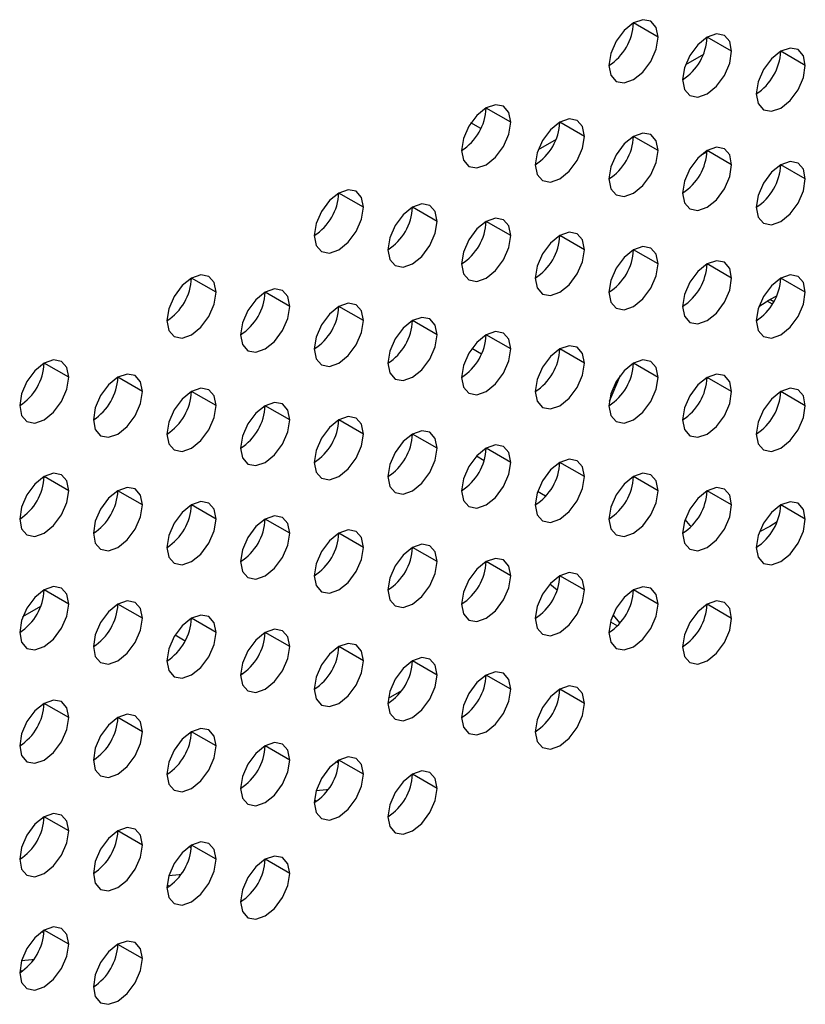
# Model space of a CAD drawing. Header units: millimetres. Extents: x 0 to 1118, y 0 to 864.
# Tile 186 of 256: x 984.95 to 987.21, y 659.52 to 662.35. Entities that reach past the tile are written whole.
import ezdxf

# ---------------------------------------------------------------- set-up
doc = ezdxf.new("R2010")
doc.units = ezdxf.units.MM

msp = doc.modelspace()

# ---------------------------------------------------------------- linework, layer by layer
at = {"color": 7, "linetype": 'Continuous', "lineweight": 25}
for p, q in [((986.7871, 662.3024), (986.7164, 662.3433)), ((986.9992, 662.2616), (986.9285, 662.3024)), ((987.2114, 662.2207), (987.1407, 662.2616)), ((986.9177, 662.2527), (986.866, 662.2229)), ((986.3628, 662.0575), (986.2921, 662.0983)), ((986.277, 662.0391), (986.2484, 662.0556)), ((986.575, 662.0167), (986.5043, 662.0575)), ((986.4934, 662.0078), (986.4418, 661.978)), ((986.7871, 661.9758), (986.7164, 662.0166)), ((986.9992, 661.935), (986.9285, 661.9758)), ((986.9101, 661.9623), (986.9285, 661.972)), ((987.2114, 661.8941), (987.1407, 661.935)), ((985.9386, 661.8126), (985.8679, 661.8534)), ((986.1507, 661.7717), (986.08, 661.8126)), ((986.3628, 661.7309), (986.2921, 661.7717)), ((986.575, 661.6901), (986.5043, 661.7309)), ((986.7871, 661.6492), (986.7164, 661.69)), ((986.9992, 661.6084), (986.9285, 661.6492)), ((985.5143, 661.5677), (985.4436, 661.6085)), ((987.2114, 661.5675), (987.1407, 661.6083)), ((985.7265, 661.5268), (985.6557, 661.5676)), ((985.9386, 661.486), (985.8679, 661.5268)), ((987.1166, 661.533), (987.1011, 661.5419)), ((986.1507, 661.4451), (986.08, 661.486)), ((986.3628, 661.4043), (986.2921, 661.4451)), ((986.2786, 661.3893), (986.2506, 661.4055)), ((986.575, 661.3634), (986.5043, 661.4043)), ((985.0901, 661.3228), (985.0193, 661.3636)), ((986.7871, 661.3226), (986.7164, 661.3634)), ((985.3022, 661.2819), (985.2315, 661.3227)), ((986.6779, 661.328), (986.6464, 661.2527)), ((986.9992, 661.2817), (986.9285, 661.3226)), ((985.5143, 661.2411), (985.4436, 661.2819)), ((987.2114, 661.2409), (987.1407, 661.2817)), ((985.7265, 661.2002), (985.6557, 661.241)), ((985.9386, 661.1594), (985.8679, 661.2002)), ((986.1507, 661.1185), (986.08, 661.1593)), ((986.3628, 661.0777), (986.2921, 661.1185)), ((986.575, 661.0368), (986.5043, 661.0776)), ((985.0901, 660.9961), (985.0193, 661.037)), ((986.7871, 660.996), (986.7164, 661.0368)), ((985.3022, 660.9553), (985.2315, 660.9961)), ((986.9992, 660.9551), (986.9285, 660.9959)), ((985.5143, 660.9144), (985.4436, 660.9553)), ((987.2114, 660.9143), (987.1407, 660.9551)), ((985.7265, 660.8736), (985.6557, 660.9144)), ((985.9386, 660.8327), (985.8679, 660.8736)), ((986.1507, 660.7919), (986.08, 660.8327)), ((986.3628, 660.7511), (986.2921, 660.7919)), ((986.4966, 660.7095), (986.4754, 660.7272)), ((986.575, 660.7102), (986.5043, 660.751)), ((985.0901, 660.6695), (985.0193, 660.7103)), ((986.7871, 660.6694), (986.7164, 660.7102)), ((984.9578, 660.6334), (985.0096, 660.6633)), ((985.3022, 660.6287), (985.2315, 660.6695)), ((986.9992, 660.6285), (986.9285, 660.6693)), ((985.5143, 660.5878), (985.4436, 660.6286)), ((986.6501, 660.6187), (986.6703, 660.6071)), ((986.657, 660.6385), (986.6774, 660.6147)), ((985.7265, 660.547), (985.6557, 660.5878)), ((985.4252, 660.563), (985.396, 660.5799)), ((985.9386, 660.5061), (985.8679, 660.547)), ((986.1507, 660.4653), (986.08, 660.5061)), ((985.5896, 660.4681), (985.5852, 660.4706)), ((986.3628, 660.4244), (986.2921, 660.4653)), ((986.575, 660.3836), (986.5043, 660.4244)), ((985.0901, 660.3429), (985.0193, 660.3837)), ((985.3022, 660.3021), (985.2315, 660.3429)), ((985.5143, 660.2612), (985.4436, 660.302)), ((985.7265, 660.2204), (985.6557, 660.2612)), ((985.9386, 660.1795), (985.8679, 660.2203)), ((985.8676, 660.2127), (985.8587, 660.2144)), ((986.1507, 660.1387), (986.08, 660.1795)), ((985.7974, 660.1046), (985.8053, 660.1031)), ((985.0901, 660.0163), (985.0193, 660.0571)), ((985.3022, 659.9754), (985.2315, 660.0163)), ((985.4433, 659.9678), (985.4345, 659.9695)), ((985.5143, 659.9346), (985.4436, 659.9754)), ((985.7265, 659.8937), (985.6557, 659.9346)), ((985.3731, 659.8597), (985.3811, 659.8582)), ((985.0191, 659.7229), (985.0102, 659.7245)), ((985.0901, 659.6897), (985.0193, 659.7305)), ((985.3022, 659.6488), (985.2315, 659.6896)), ((984.9489, 659.6148), (984.9568, 659.6133))]:
    msp.add_line(p, q, dxfattribs=at)
at = {"color": 8, "linetype": 'Continuous', "lineweight": 25}
for p, q in [((987.1206, 661.5397), (987.1088, 661.5465)), ((986.2863, 661.0825), (986.2639, 661.0954)), ((986.4635, 660.9802), (986.4402, 660.9936)), ((986.0484, 660.4198), (986.0103, 660.3978))]:
    msp.add_line(p, q, dxfattribs=at)
at = {"color": 7, "linetype": 'Continuous', "lineweight": 25, "flags": 128}
for points in [[(986.7871, 662.3024), (986.7817, 662.3306), (986.7664, 662.3482), (986.7435, 662.3527), (986.7164, 662.3433), (986.6893, 662.3214), (986.6664, 662.2905), (986.6511, 662.2552), (986.6457, 662.2208)], [(986.6457, 662.2208), (986.6511, 662.1927), (986.6664, 662.175), (986.6893, 662.1706), (986.7164, 662.18), (986.7435, 662.2018), (986.7664, 662.2327), (986.7817, 662.2681), (986.7871, 662.3024)], [(986.9992, 662.2616), (986.9939, 662.2897), (986.9785, 662.3074), (986.9556, 662.3118), (986.9285, 662.3024), (986.9015, 662.2806), (986.8785, 662.2496), (986.8632, 662.2143), (986.8578, 662.18)], [(986.8578, 662.18), (986.8632, 662.1518), (986.8785, 662.1342), (986.9015, 662.1297), (986.9285, 662.1391), (986.9556, 662.161), (986.9785, 662.1919), (986.9939, 662.2272), (986.9992, 662.2616)], [(987.2114, 662.2207), (987.206, 662.2489), (987.1907, 662.2665), (987.1677, 662.271), (987.1407, 662.2616), (987.1136, 662.2397), (987.0907, 662.2088), (987.0753, 662.1735), (987.07, 662.1391)], [(987.07, 662.1391), (987.0753, 662.111), (987.0907, 662.0933), (987.1136, 662.0889), (987.1407, 662.0983), (987.1677, 662.1201), (987.1907, 662.1511), (987.206, 662.1864), (987.2114, 662.2207)], [(986.3628, 662.0575), (986.3575, 662.0857), (986.3421, 662.1033), (986.3192, 662.1078), (986.2921, 662.0984), (986.2651, 662.0765), (986.2421, 662.0456), (986.2268, 662.0102), (986.2214, 661.9759)], [(986.575, 662.0167), (986.5696, 662.0448), (986.5543, 662.0625), (986.5313, 662.0669), (986.5043, 662.0575), (986.4772, 662.0357), (986.4543, 662.0047), (986.4389, 661.9694), (986.4336, 661.935)], [(986.2214, 661.9759), (986.2268, 661.9477), (986.2421, 661.9301), (986.2651, 661.9256), (986.2921, 661.935), (986.3192, 661.9569), (986.3421, 661.9878), (986.3575, 662.0232), (986.3628, 662.0575)], [(986.4336, 661.935), (986.4389, 661.9069), (986.4543, 661.8892), (986.4772, 661.8848), (986.5043, 661.8942), (986.5313, 661.916), (986.5543, 661.947), (986.5696, 661.9823), (986.575, 662.0167)], [(986.7871, 661.9758), (986.7817, 662.004), (986.7664, 662.0216), (986.7435, 662.0261), (986.7164, 662.0167), (986.6893, 661.9948), (986.6664, 661.9639), (986.6511, 661.9285), (986.6457, 661.8942)], [(986.6457, 661.8942), (986.6511, 661.866), (986.6664, 661.8484), (986.6893, 661.8439), (986.7164, 661.8534), (986.7435, 661.8752), (986.7664, 661.9061), (986.7817, 661.9415), (986.7871, 661.9758)], [(986.9992, 661.935), (986.9939, 661.9631), (986.9785, 661.9808), (986.9556, 661.9852), (986.9285, 661.9758), (986.9015, 661.954), (986.8785, 661.923), (986.8632, 661.8877), (986.8578, 661.8533)], [(986.8578, 661.8533), (986.8632, 661.8252), (986.8785, 661.8076), (986.9015, 661.8031), (986.9285, 661.8125), (986.9556, 661.8343), (986.9785, 661.8653), (986.9939, 661.9006), (986.9992, 661.935)], [(987.2114, 661.8941), (987.206, 661.9223), (987.1907, 661.9399), (987.1677, 661.9444), (987.1407, 661.935), (987.1136, 661.9131), (987.0907, 661.8822), (987.0753, 661.8468), (987.07, 661.8125)], [(987.07, 661.8125), (987.0753, 661.7843), (987.0907, 661.7667), (987.1136, 661.7623), (987.1407, 661.7717), (987.1677, 661.7935), (987.1907, 661.8244), (987.206, 661.8598), (987.2114, 661.8941)], [(985.9386, 661.8126), (985.9332, 661.8407), (985.9179, 661.8584), (985.8949, 661.8628), (985.8679, 661.8534), (985.8408, 661.8316), (985.8179, 661.8006), (985.8025, 661.7653), (985.7972, 661.731)], [(985.7972, 661.731), (985.8025, 661.7028), (985.8179, 661.6852), (985.8408, 661.6807), (985.8679, 661.6901), (985.8949, 661.712), (985.9179, 661.7429), (985.9332, 661.7782), (985.9386, 661.8126)], [(986.1507, 661.7717), (986.1453, 661.7999), (986.13, 661.8175), (986.1071, 661.822), (986.08, 661.8126), (986.0529, 661.7907), (986.03, 661.7598), (986.0147, 661.7245), (986.0093, 661.6901)], [(986.3628, 661.7309), (986.3575, 661.759), (986.3421, 661.7767), (986.3192, 661.7811), (986.2921, 661.7717), (986.2651, 661.7499), (986.2421, 661.719), (986.2268, 661.6836), (986.2214, 661.6493)], [(986.0093, 661.6901), (986.0147, 661.662), (986.03, 661.6443), (986.0529, 661.6399), (986.08, 661.6493), (986.1071, 661.6711), (986.13, 661.7021), (986.1453, 661.7374), (986.1507, 661.7717)], [(986.2214, 661.6493), (986.2268, 661.6211), (986.2421, 661.6035), (986.2651, 661.599), (986.2921, 661.6084), (986.3192, 661.6303), (986.3421, 661.6612), (986.3575, 661.6965), (986.3628, 661.7309)], [(986.575, 661.6901), (986.5696, 661.7182), (986.5543, 661.7358), (986.5313, 661.7403), (986.5043, 661.7309), (986.4772, 661.7091), (986.4543, 661.6781), (986.4389, 661.6428), (986.4336, 661.6084)], [(986.7871, 661.6492), (986.7817, 661.6773), (986.7664, 661.695), (986.7435, 661.6994), (986.7164, 661.69), (986.6893, 661.6682), (986.6664, 661.6373), (986.6511, 661.6019), (986.6457, 661.5676)], [(986.4336, 661.6084), (986.4389, 661.5803), (986.4543, 661.5626), (986.4772, 661.5582), (986.5043, 661.5676), (986.5313, 661.5894), (986.5543, 661.6204), (986.5696, 661.6557), (986.575, 661.6901)], [(986.6457, 661.5676), (986.6511, 661.5394), (986.6664, 661.5218), (986.6893, 661.5173), (986.7164, 661.5267), (986.7435, 661.5486), (986.7664, 661.5795), (986.7817, 661.6149), (986.7871, 661.6492)], [(986.9992, 661.6084), (986.9939, 661.6365), (986.9785, 661.6541), (986.9556, 661.6586), (986.9285, 661.6492), (986.9015, 661.6274), (986.8785, 661.5964), (986.8632, 661.5611), (986.8578, 661.5267)], [(985.5143, 661.5677), (985.5089, 661.5958), (985.4936, 661.6135), (985.4707, 661.6179), (985.4436, 661.6085), (985.4165, 661.5867), (985.3936, 661.5557), (985.3783, 661.5204), (985.3729, 661.486)], [(986.8578, 661.5267), (986.8632, 661.4986), (986.8785, 661.4809), (986.9015, 661.4765), (986.9285, 661.4859), (986.9556, 661.5077), (986.9785, 661.5387), (986.9939, 661.574), (986.9992, 661.6084)], [(987.2114, 661.5675), (987.206, 661.5957), (987.1907, 661.6133), (987.1677, 661.6178), (987.1407, 661.6083), (987.1136, 661.5865), (987.0907, 661.5556), (987.0753, 661.5202), (987.07, 661.4859)], [(985.3729, 661.486), (985.3783, 661.4579), (985.3936, 661.4403), (985.4165, 661.4358), (985.4436, 661.4452), (985.4707, 661.467), (985.4936, 661.498), (985.5089, 661.5333), (985.5143, 661.5677)], [(985.7265, 661.5268), (985.7211, 661.555), (985.7057, 661.5726), (985.6828, 661.5771), (985.6557, 661.5677), (985.6287, 661.5458), (985.6057, 661.5149), (985.5904, 661.4795), (985.585, 661.4452)], [(987.07, 661.4859), (987.0753, 661.4577), (987.0907, 661.4401), (987.1136, 661.4356), (987.1407, 661.445), (987.1677, 661.4669), (987.1907, 661.4978), (987.206, 661.5332), (987.2114, 661.5675)], [(987.0773, 661.5263), (987.1088, 661.5465), (987.1294, 661.5575)], [(985.585, 661.4452), (985.5904, 661.417), (985.6057, 661.3994), (985.6287, 661.3949), (985.6557, 661.4044), (985.6828, 661.4262), (985.7057, 661.4571), (985.7211, 661.4925), (985.7265, 661.5268)], [(985.9386, 661.486), (985.9332, 661.5141), (985.9179, 661.5318), (985.8949, 661.5362), (985.8679, 661.5268), (985.8408, 661.505), (985.8179, 661.474), (985.8025, 661.4387), (985.7972, 661.4043)], [(986.1507, 661.4451), (986.1453, 661.4733), (986.13, 661.4909), (986.1071, 661.4954), (986.08, 661.486), (986.0529, 661.4641), (986.03, 661.4332), (986.0147, 661.3978), (986.0093, 661.3635)], [(985.7972, 661.4043), (985.8025, 661.3762), (985.8179, 661.3586), (985.8408, 661.3541), (985.8679, 661.3635), (985.8949, 661.3853), (985.9179, 661.4163), (985.9332, 661.4516), (985.9386, 661.486)], [(986.0093, 661.3635), (986.0147, 661.3354), (986.03, 661.3177), (986.0529, 661.3133), (986.08, 661.3227), (986.1071, 661.3445), (986.13, 661.3754), (986.1453, 661.4108), (986.1507, 661.4451)], [(986.3628, 661.4043), (986.3575, 661.4324), (986.3421, 661.4501), (986.3192, 661.4545), (986.2921, 661.4451), (986.2651, 661.4233), (986.2421, 661.3923), (986.2268, 661.357), (986.2214, 661.3226)], [(986.575, 661.3634), (986.5696, 661.3916), (986.5543, 661.4092), (986.5313, 661.4137), (986.5043, 661.4043), (986.4772, 661.3824), (986.4543, 661.3515), (986.4389, 661.3162), (986.4336, 661.2818)], [(986.2214, 661.3226), (986.2268, 661.2945), (986.2421, 661.2769), (986.2651, 661.2724), (986.2921, 661.2818), (986.3192, 661.3036), (986.3421, 661.3346), (986.3575, 661.3699), (986.3628, 661.4043)], [(985.0901, 661.3228), (985.0847, 661.3509), (985.0693, 661.3685), (985.0464, 661.373), (985.0193, 661.3636), (984.9923, 661.3417), (984.9693, 661.3108), (984.954, 661.2755), (984.9486, 661.2411)], [(986.4336, 661.2818), (986.4389, 661.2537), (986.4543, 661.236), (986.4772, 661.2316), (986.5043, 661.241), (986.5313, 661.2628), (986.5543, 661.2937), (986.5696, 661.3291), (986.575, 661.3634)], [(986.7871, 661.3226), (986.7817, 661.3507), (986.7664, 661.3684), (986.7435, 661.3728), (986.7164, 661.3634), (986.6893, 661.3416), (986.6664, 661.3106), (986.6511, 661.2753), (986.6457, 661.241)], [(984.9486, 661.2411), (984.954, 661.213), (984.9693, 661.1953), (984.9923, 661.1909), (985.0193, 661.2003), (985.0464, 661.2221), (985.0693, 661.2531), (985.0847, 661.2884), (985.0901, 661.3228)], [(985.3022, 661.2819), (985.2968, 661.31), (985.2815, 661.3277), (985.2585, 661.3321), (985.2315, 661.3227), (985.2044, 661.3009), (985.1815, 661.27), (985.1661, 661.2346), (985.1608, 661.2003)], [(986.6457, 661.241), (986.6511, 661.2128), (986.6664, 661.1952), (986.6893, 661.1907), (986.7164, 661.2001), (986.7435, 661.222), (986.7664, 661.2529), (986.7817, 661.2882), (986.7871, 661.3226)], [(986.9992, 661.2817), (986.9939, 661.3099), (986.9785, 661.3275), (986.9556, 661.332), (986.9285, 661.3226), (986.9015, 661.3007), (986.8785, 661.2698), (986.8632, 661.2345), (986.8578, 661.2001)], [(985.1608, 661.2003), (985.1661, 661.1721), (985.1815, 661.1545), (985.2044, 661.15), (985.2315, 661.1594), (985.2585, 661.1813), (985.2815, 661.2122), (985.2968, 661.2475), (985.3022, 661.2819)], [(985.5143, 661.2411), (985.5089, 661.2692), (985.4936, 661.2868), (985.4707, 661.2913), (985.4436, 661.2819), (985.4165, 661.2601), (985.3936, 661.2291), (985.3783, 661.1938), (985.3729, 661.1594)], [(986.8578, 661.2001), (986.8632, 661.172), (986.8785, 661.1543), (986.9015, 661.1499), (986.9285, 661.1593), (986.9556, 661.1811), (986.9785, 661.2121), (986.9939, 661.2474), (986.9992, 661.2817)], [(987.2114, 661.2409), (987.206, 661.269), (987.1907, 661.2867), (987.1677, 661.2911), (987.1407, 661.2817), (987.1136, 661.2599), (987.0907, 661.229), (987.0753, 661.1936), (987.07, 661.1593)], [(985.3729, 661.1594), (985.3783, 661.1313), (985.3936, 661.1136), (985.4165, 661.1092), (985.4436, 661.1186), (985.4707, 661.1404), (985.4936, 661.1714), (985.5089, 661.2067), (985.5143, 661.2411)], [(985.7265, 661.2002), (985.7211, 661.2284), (985.7057, 661.246), (985.6828, 661.2504), (985.6557, 661.241), (985.6287, 661.2192), (985.6057, 661.1883), (985.5904, 661.1529), (985.585, 661.1186)], [(987.07, 661.1593), (987.0753, 661.1311), (987.0907, 661.1135), (987.1136, 661.109), (987.1407, 661.1184), (987.1677, 661.1403), (987.1907, 661.1712), (987.206, 661.2065), (987.2114, 661.2409)], [(985.9386, 661.1594), (985.9332, 661.1875), (985.9179, 661.2051), (985.8949, 661.2096), (985.8679, 661.2002), (985.8408, 661.1784), (985.8179, 661.1474), (985.8025, 661.1121), (985.7972, 661.0777)], [(985.585, 661.1186), (985.5904, 661.0904), (985.6057, 661.0728), (985.6287, 661.0683), (985.6557, 661.0777), (985.6828, 661.0996), (985.7057, 661.1305), (985.7211, 661.1659), (985.7265, 661.2002)], [(985.7972, 661.0777), (985.8025, 661.0496), (985.8179, 661.0319), (985.8408, 661.0275), (985.8679, 661.0369), (985.8949, 661.0587), (985.9179, 661.0897), (985.9332, 661.125), (985.9386, 661.1594)], [(986.1507, 661.1185), (986.1453, 661.1467), (986.13, 661.1643), (986.1071, 661.1688), (986.08, 661.1594), (986.0529, 661.1375), (986.03, 661.1066), (986.0147, 661.0712), (986.0093, 661.0369)], [(986.3628, 661.0777), (986.3575, 661.1058), (986.3421, 661.1235), (986.3192, 661.1279), (986.2921, 661.1185), (986.2651, 661.0967), (986.2421, 661.0657), (986.2268, 661.0304), (986.2214, 660.996)], [(986.0093, 661.0369), (986.0147, 661.0087), (986.03, 660.9911), (986.0529, 660.9866), (986.08, 660.996), (986.1071, 661.0179), (986.13, 661.0488), (986.1453, 661.0842), (986.1507, 661.1185)], [(986.2214, 660.996), (986.2268, 660.9679), (986.2421, 660.9502), (986.2651, 660.9458), (986.2921, 660.9552), (986.3192, 660.977), (986.3421, 661.008), (986.3575, 661.0433), (986.3628, 661.0777)], [(986.575, 661.0368), (986.5696, 661.065), (986.5543, 661.0826), (986.5313, 661.0871), (986.5043, 661.0777), (986.4772, 661.0558), (986.4543, 661.0249), (986.4389, 660.9895), (986.4336, 660.9552)], [(985.0901, 660.9961), (985.0847, 661.0243), (985.0693, 661.0419), (985.0464, 661.0464), (985.0193, 661.037), (984.9923, 661.0151), (984.9693, 660.9842), (984.954, 660.9488), (984.9486, 660.9145)], [(986.7871, 660.996), (986.7817, 661.0241), (986.7664, 661.0418), (986.7435, 661.0462), (986.7164, 661.0368), (986.6893, 661.015), (986.6664, 660.984), (986.6511, 660.9487), (986.6457, 660.9143)], [(986.4336, 660.9552), (986.4389, 660.927), (986.4543, 660.9094), (986.4772, 660.9049), (986.5043, 660.9143), (986.5313, 660.9362), (986.5543, 660.9671), (986.5696, 661.0025), (986.575, 661.0368)], [(984.9486, 660.9145), (984.954, 660.8864), (984.9693, 660.8687), (984.9923, 660.8643), (985.0193, 660.8737), (985.0464, 660.8955), (985.0693, 660.9264), (985.0847, 660.9618), (985.0901, 660.9961)], [(985.3022, 660.9553), (985.2968, 660.9834), (985.2815, 661.0011), (985.2585, 661.0055), (985.2315, 660.9961), (985.2044, 660.9743), (985.1815, 660.9433), (985.1661, 660.908), (985.1608, 660.8736)], [(986.6457, 660.9143), (986.6511, 660.8862), (986.6664, 660.8686), (986.6893, 660.8641), (986.7164, 660.8735), (986.7435, 660.8953), (986.7664, 660.9263), (986.7817, 660.9616), (986.7871, 660.996)], [(986.9992, 660.9551), (986.9939, 660.9833), (986.9785, 661.0009), (986.9556, 661.0054), (986.9285, 660.996), (986.9015, 660.9741), (986.8785, 660.9432), (986.8632, 660.9078), (986.8578, 660.8735)], [(985.1608, 660.8736), (985.1661, 660.8455), (985.1815, 660.8279), (985.2044, 660.8234), (985.2315, 660.8328), (985.2585, 660.8547), (985.2815, 660.8856), (985.2968, 660.9209), (985.3022, 660.9553)], [(985.5143, 660.9144), (985.5089, 660.9426), (985.4936, 660.9602), (985.4707, 660.9647), (985.4436, 660.9553), (985.4165, 660.9334), (985.3936, 660.9025), (985.3783, 660.8672), (985.3729, 660.8328)], [(986.8578, 660.8735), (986.8632, 660.8453), (986.8785, 660.8277), (986.9015, 660.8232), (986.9285, 660.8327), (986.9556, 660.8545), (986.9785, 660.8854), (986.9939, 660.9208), (986.9992, 660.9551)], [(987.2114, 660.9143), (987.206, 660.9424), (987.1907, 660.9601), (987.1677, 660.9645), (987.1407, 660.9551), (987.1136, 660.9333), (987.0907, 660.9023), (987.0753, 660.867), (987.07, 660.8326)], [(985.3729, 660.8328), (985.3783, 660.8047), (985.3936, 660.787), (985.4165, 660.7826), (985.4436, 660.792), (985.4707, 660.8138), (985.4936, 660.8447), (985.5089, 660.8801), (985.5143, 660.9144)], [(985.7265, 660.8736), (985.7211, 660.9017), (985.7057, 660.9194), (985.6828, 660.9238), (985.6557, 660.9144), (985.6287, 660.8926), (985.6057, 660.8616), (985.5904, 660.8263), (985.585, 660.792)], [(986.8828, 660.8931), (986.88, 660.8959), (986.865, 660.9136)], [(987.07, 660.8326), (987.0753, 660.8045), (987.0907, 660.7869), (987.1136, 660.7824), (987.1407, 660.7918), (987.1677, 660.8136), (987.1907, 660.8446), (987.206, 660.8799), (987.2114, 660.9143)], [(987.1303, 660.9067), (987.1088, 660.8933), (987.079, 660.8779)], [(985.585, 660.792), (985.5904, 660.7638), (985.6057, 660.7462), (985.6287, 660.7417), (985.6557, 660.7511), (985.6828, 660.773), (985.7057, 660.8039), (985.7211, 660.8392), (985.7265, 660.8736)], [(985.9386, 660.8327), (985.9332, 660.8609), (985.9179, 660.8785), (985.8949, 660.883), (985.8679, 660.8736), (985.8408, 660.8517), (985.8179, 660.8208), (985.8025, 660.7855), (985.7972, 660.7511)], [(986.1507, 660.7919), (986.1453, 660.82), (986.13, 660.8377), (986.1071, 660.8421), (986.08, 660.8327), (986.0529, 660.8109), (986.03, 660.78), (986.0147, 660.7446), (986.0093, 660.7103)], [(985.7972, 660.7511), (985.8025, 660.723), (985.8179, 660.7053), (985.8408, 660.7009), (985.8679, 660.7103), (985.8949, 660.7321), (985.9179, 660.7631), (985.9332, 660.7984), (985.9386, 660.8327)], [(986.0093, 660.7103), (986.0147, 660.6821), (986.03, 660.6645), (986.0529, 660.66), (986.08, 660.6694), (986.1071, 660.6913), (986.13, 660.7222), (986.1453, 660.7575), (986.1507, 660.7919)], [(986.3628, 660.7511), (986.3575, 660.7792), (986.3421, 660.7968), (986.3192, 660.8013), (986.2921, 660.7919), (986.2651, 660.7701), (986.2421, 660.7391), (986.2268, 660.7038), (986.2214, 660.6694)], [(986.575, 660.7102), (986.5696, 660.7383), (986.5543, 660.756), (986.5313, 660.7604), (986.5043, 660.751), (986.4772, 660.7292), (986.4543, 660.6983), (986.4389, 660.6629), (986.4336, 660.6286)], [(986.2214, 660.6694), (986.2268, 660.6413), (986.2421, 660.6236), (986.2651, 660.6192), (986.2921, 660.6286), (986.3192, 660.6504), (986.3421, 660.6814), (986.3575, 660.7167), (986.3628, 660.7511)], [(985.0901, 660.6695), (985.0847, 660.6977), (985.0693, 660.7153), (985.0464, 660.7198), (985.0193, 660.7104), (984.9923, 660.6885), (984.9693, 660.6576), (984.954, 660.6222), (984.9486, 660.5879)], [(986.4336, 660.6286), (986.4389, 660.6004), (986.4543, 660.5828), (986.4772, 660.5783), (986.5043, 660.5877), (986.5313, 660.6096), (986.5543, 660.6405), (986.5696, 660.6759), (986.575, 660.7102)], [(986.7871, 660.6694), (986.7817, 660.6975), (986.7664, 660.7151), (986.7435, 660.7196), (986.7164, 660.7102), (986.6893, 660.6884), (986.6664, 660.6574), (986.6511, 660.6221), (986.6457, 660.5877)], [(985.3022, 660.6287), (985.2968, 660.6568), (985.2815, 660.6745), (985.2585, 660.6789), (985.2315, 660.6695), (985.2044, 660.6477), (985.1815, 660.6167), (985.1661, 660.5814), (985.1608, 660.547)], [(986.9992, 660.6285), (986.9939, 660.6567), (986.9785, 660.6743), (986.9556, 660.6788), (986.9285, 660.6693), (986.9015, 660.6475), (986.8785, 660.6166), (986.8632, 660.5812), (986.8578, 660.5469)], [(984.9486, 660.5879), (984.954, 660.5597), (984.9693, 660.5421), (984.9923, 660.5376), (985.0193, 660.547), (985.0464, 660.5689), (985.0693, 660.5998), (985.0847, 660.6352), (985.0901, 660.6695)], [(986.6457, 660.5877), (986.6511, 660.5596), (986.6664, 660.5419), (986.6893, 660.5375), (986.7164, 660.5469), (986.7435, 660.5687), (986.7664, 660.5997), (986.7817, 660.635), (986.7871, 660.6694)], [(985.1608, 660.547), (985.1661, 660.5189), (985.1815, 660.5012), (985.2044, 660.4968), (985.2315, 660.5062), (985.2585, 660.528), (985.2815, 660.559), (985.2968, 660.5943), (985.3022, 660.6287)], [(985.5143, 660.5878), (985.5089, 660.616), (985.4936, 660.6336), (985.4707, 660.6381), (985.4436, 660.6287), (985.4165, 660.6068), (985.3936, 660.5759), (985.3783, 660.5405), (985.3729, 660.5062)], [(986.8578, 660.5469), (986.8632, 660.5187), (986.8785, 660.5011), (986.9015, 660.4966), (986.9285, 660.506), (986.9556, 660.5279), (986.9785, 660.5588), (986.9939, 660.5942), (986.9992, 660.6285)], [(985.3729, 660.5062), (985.3783, 660.478), (985.3936, 660.4604), (985.4165, 660.4559), (985.4436, 660.4654), (985.4707, 660.4872), (985.4936, 660.5181), (985.5089, 660.5535), (985.5143, 660.5878)], [(985.7265, 660.547), (985.7211, 660.5751), (985.7057, 660.5928), (985.6828, 660.5972), (985.6557, 660.5878), (985.6287, 660.566), (985.6057, 660.535), (985.5904, 660.4997), (985.585, 660.4653)], [(985.585, 660.4653), (985.5904, 660.4372), (985.6057, 660.4196), (985.6287, 660.4151), (985.6557, 660.4245), (985.6828, 660.4463), (985.7057, 660.4773), (985.7211, 660.5126), (985.7265, 660.547)], [(985.9386, 660.5061), (985.9332, 660.5343), (985.9179, 660.5519), (985.8949, 660.5564), (985.8679, 660.547), (985.8408, 660.5251), (985.8179, 660.4942), (985.8025, 660.4588), (985.7972, 660.4245)], [(985.7972, 660.4245), (985.8025, 660.3963), (985.8179, 660.3787), (985.8408, 660.3743), (985.8679, 660.3837), (985.8949, 660.4055), (985.9179, 660.4364), (985.9332, 660.4718), (985.9386, 660.5061)], [(986.1507, 660.4653), (986.1453, 660.4934), (986.13, 660.5111), (986.1071, 660.5155), (986.08, 660.5061), (986.0529, 660.4843), (986.03, 660.4533), (986.0147, 660.418), (986.0093, 660.3836)], [(986.3628, 660.4244), (986.3575, 660.4526), (986.3421, 660.4702), (986.3192, 660.4747), (986.2921, 660.4653), (986.2651, 660.4434), (986.2421, 660.4125), (986.2268, 660.3772), (986.2214, 660.3428)], [(986.0093, 660.3836), (986.0147, 660.3555), (986.03, 660.3379), (986.0529, 660.3334), (986.08, 660.3428), (986.1071, 660.3646), (986.13, 660.3956), (986.1453, 660.4309), (986.1507, 660.4653)], [(986.2214, 660.3428), (986.2268, 660.3147), (986.2421, 660.297), (986.2651, 660.2926), (986.2921, 660.302), (986.3192, 660.3238), (986.3421, 660.3547), (986.3575, 660.3901), (986.3628, 660.4244)], [(986.575, 660.3836), (986.5696, 660.4117), (986.5543, 660.4294), (986.5313, 660.4338), (986.5043, 660.4244), (986.4772, 660.4026), (986.4543, 660.3716), (986.4389, 660.3363), (986.4336, 660.3019)], [(985.0901, 660.3429), (985.0847, 660.371), (985.0693, 660.3887), (985.0464, 660.3931), (985.0193, 660.3837), (984.9923, 660.3619), (984.9693, 660.331), (984.954, 660.2956), (984.9486, 660.2613)], [(986.4336, 660.3019), (986.4389, 660.2738), (986.4543, 660.2562), (986.4772, 660.2517), (986.5043, 660.2611), (986.5313, 660.283), (986.5543, 660.3139), (986.5696, 660.3492), (986.575, 660.3836)], [(984.9486, 660.2613), (984.954, 660.2331), (984.9693, 660.2155), (984.9923, 660.211), (985.0193, 660.2204), (985.0464, 660.2423), (985.0693, 660.2732), (985.0847, 660.3085), (985.0901, 660.3429)], [(985.3022, 660.3021), (985.2968, 660.3302), (985.2815, 660.3478), (985.2585, 660.3523), (985.2315, 660.3429), (985.2044, 660.3211), (985.1815, 660.2901), (985.1661, 660.2548), (985.1608, 660.2204)], [(985.1608, 660.2204), (985.1661, 660.1923), (985.1815, 660.1746), (985.2044, 660.1702), (985.2315, 660.1796), (985.2585, 660.2014), (985.2815, 660.2324), (985.2968, 660.2677), (985.3022, 660.3021)], [(985.5143, 660.2612), (985.5089, 660.2893), (985.4936, 660.307), (985.4707, 660.3114), (985.4436, 660.302), (985.4165, 660.2802), (985.3936, 660.2493), (985.3783, 660.2139), (985.3729, 660.1796)], [(985.3729, 660.1796), (985.3783, 660.1514), (985.3936, 660.1338), (985.4165, 660.1293), (985.4436, 660.1387), (985.4707, 660.1606), (985.4936, 660.1915), (985.5089, 660.2269), (985.5143, 660.2612)], [(985.7265, 660.2204), (985.7211, 660.2485), (985.7057, 660.2661), (985.6828, 660.2706), (985.6557, 660.2612), (985.6287, 660.2394), (985.6057, 660.2084), (985.5904, 660.1731), (985.585, 660.1387)], [(985.585, 660.1387), (985.5904, 660.1106), (985.6057, 660.0929), (985.6287, 660.0885), (985.6557, 660.0979), (985.6828, 660.1197), (985.7057, 660.1507), (985.7211, 660.186), (985.7265, 660.2204)], [(985.9386, 660.1795), (985.9332, 660.2077), (985.9179, 660.2253), (985.8949, 660.2298), (985.8679, 660.2203), (985.8408, 660.1985), (985.8179, 660.1676), (985.8025, 660.1322), (985.7972, 660.0979)], [(986.1507, 660.1387), (986.1453, 660.1668), (986.13, 660.1844), (986.1071, 660.1889), (986.08, 660.1795), (986.0529, 660.1577), (986.03, 660.1267), (986.0147, 660.0914), (986.0093, 660.057)], [(985.7972, 660.0979), (985.8025, 660.0697), (985.8179, 660.0521), (985.8408, 660.0476), (985.8679, 660.057), (985.8949, 660.0789), (985.9179, 660.1098), (985.9332, 660.1452), (985.9386, 660.1795)], [(985.8367, 660.1347), (985.8325, 660.1347), (985.8025, 660.1321)], [(986.0093, 660.057), (986.0147, 660.0289), (986.03, 660.0112), (986.0529, 660.0068), (986.08, 660.0162), (986.1071, 660.038), (986.13, 660.069), (986.1453, 660.1043), (986.1507, 660.1387)], [(985.0901, 660.0163), (985.0847, 660.0444), (985.0693, 660.0621), (985.0464, 660.0665), (985.0193, 660.0571), (984.9923, 660.0353), (984.9693, 660.0043), (984.954, 659.969), (984.9486, 659.9346)], [(985.3022, 659.9754), (985.2968, 660.0036), (985.2815, 660.0212), (985.2585, 660.0257), (985.2315, 660.0163), (985.2044, 659.9944), (985.1815, 659.9635), (985.1661, 659.9282), (985.1608, 659.8938)], [(984.9486, 659.9346), (984.954, 659.9065), (984.9693, 659.8889), (984.9923, 659.8844), (985.0193, 659.8938), (985.0464, 659.9156), (985.0693, 659.9466), (985.0847, 659.9819), (985.0901, 660.0163)], [(985.1608, 659.8938), (985.1661, 659.8657), (985.1815, 659.848), (985.2044, 659.8436), (985.2315, 659.853), (985.2585, 659.8748), (985.2815, 659.9057), (985.2968, 659.9411), (985.3022, 659.9754)], [(985.5143, 659.9346), (985.5089, 659.9627), (985.4936, 659.9804), (985.4707, 659.9848), (985.4436, 659.9754), (985.4165, 659.9536), (985.3936, 659.9226), (985.3783, 659.8873), (985.3729, 659.853)], [(985.3729, 659.853), (985.3783, 659.8248), (985.3936, 659.8072), (985.4165, 659.8027), (985.4436, 659.8121), (985.4707, 659.834), (985.4936, 659.8649), (985.5089, 659.9002), (985.5143, 659.9346)], [(985.7265, 659.8937), (985.7211, 659.9219), (985.7057, 659.9395), (985.6828, 659.944), (985.6557, 659.9346), (985.6287, 659.9127), (985.6057, 659.8818), (985.5904, 659.8465), (985.585, 659.8121)], [(985.4125, 659.8898), (985.4083, 659.8898), (985.3782, 659.8872)], [(985.585, 659.8121), (985.5904, 659.784), (985.6057, 659.7663), (985.6287, 659.7619), (985.6557, 659.7713), (985.6828, 659.7931), (985.7057, 659.8241), (985.7211, 659.8594), (985.7265, 659.8937)], [(985.0901, 659.6897), (985.0847, 659.7178), (985.0693, 659.7355), (985.0464, 659.7399), (985.0193, 659.7305), (984.9923, 659.7087), (984.9693, 659.6777), (984.954, 659.6424), (984.9486, 659.608)], [(984.9486, 659.608), (984.954, 659.5799), (984.9693, 659.5622), (984.9923, 659.5578), (985.0193, 659.5672), (985.0464, 659.589), (985.0693, 659.62), (985.0847, 659.6553), (985.0901, 659.6897)], [(985.3022, 659.6488), (985.2968, 659.677), (985.2815, 659.6946), (985.2585, 659.6991), (985.2315, 659.6897), (985.2044, 659.6678), (985.1815, 659.6369), (985.1661, 659.6015), (985.1608, 659.5672)], [(984.9882, 659.6448), (984.984, 659.6449), (984.954, 659.6422)], [(985.1608, 659.5672), (985.1661, 659.539), (985.1815, 659.5214), (985.2044, 659.5169), (985.2315, 659.5263), (985.2585, 659.5482), (985.2815, 659.5791), (985.2968, 659.6145), (985.3022, 659.6488)]]:
    msp.add_lwpolyline(points, dxfattribs=at)
at = {"color": 7, "linetype": 'Continuous', "lineweight": 25}
for centre in [(986.5629, 662.3502), (986.775, 662.3094), (986.9871, 662.2686), (986.1386, 662.1053), (986.3507, 662.0645), (986.5629, 662.0236), (986.775, 661.9828), (986.9871, 661.9419), (985.7144, 661.8604), (985.9265, 661.8196), (986.1386, 661.7787), (986.3507, 661.7379), (986.5629, 661.697), (986.775, 661.6562), (985.2901, 661.6155), (986.9871, 661.6153), (985.5022, 661.5746), (985.7144, 661.5338), (985.9265, 661.4929), (986.1386, 661.4521), (986.3507, 661.4112), (984.8658, 661.3706), (986.5629, 661.3704), (985.078, 661.3297), (986.775, 661.3296), (985.2901, 661.2889), (986.9871, 661.2887), (985.5022, 661.248), (985.7144, 661.2072), (985.9265, 661.1663), (986.1386, 661.1255), (986.3507, 661.0846), (984.8658, 661.0439), (986.5629, 661.0438), (985.078, 661.0031), (986.775, 661.0029), (985.2901, 660.9622), (986.9871, 660.9621), (985.5022, 660.9214), (985.7144, 660.8806), (985.9265, 660.8397), (986.1386, 660.7989), (986.3507, 660.758), (984.8658, 660.7173), (986.5629, 660.7172), (985.078, 660.6765), (986.775, 660.6763), (985.2901, 660.6356), (985.5022, 660.5948), (985.7144, 660.5539), (985.9265, 660.5131), (986.1386, 660.4722), (986.3507, 660.4314), (984.8658, 660.3907), (985.078, 660.3499), (985.2901, 660.309), (985.5022, 660.2682), (985.7144, 660.2273), (985.9265, 660.1865), (984.8658, 660.0641), (985.078, 660.0232), (985.2901, 659.9824), (985.5022, 659.9416), (984.8658, 659.7375), (985.078, 659.6966)]:
    msp.add_arc(centre, 0.1537, 302.6055, 357.3945, dxfattribs=at)

doc.saveas('drawing.dxf')
